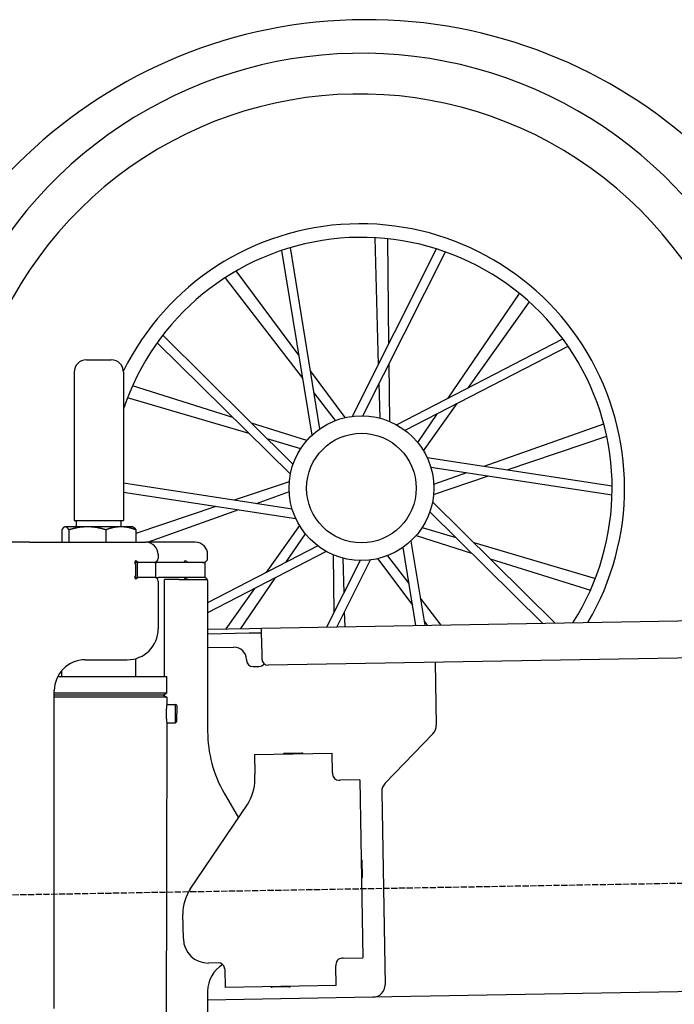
# Model space of a CAD drawing. Extents: x 1073 to 6773, y 6241 to 11416.
# Tile 55 of 60: x 4456 to 4985, y 9729 to 10525. Entities that reach past the tile are written whole.
import ezdxf

# ---------------------------------------------------------------- set-up
doc = ezdxf.new("R2010")
doc.units = 0
doc.linetypes.add('GEN3', pattern=[6.25, 5, -1.25])
doc.layers.get('0').update_dxf_attribs({"linetype": 'CONTINUOUS'})
doc.layers.add('3', color=6, linetype='GEN3')
doc.layers.add('CAR', color=10, linetype='CONTINUOUS')

msp = doc.modelspace()

# ---------------------------------------------------------------- linework, layer by layer
for p, q in [((4509.57, 10249.98), (4529.57, 10249.98)), ((4499.57, 10239.98), (4499.57, 10119.98)), ((4539.57, 10239.98), (4539.57, 10119.98)), ((4499.57, 10119.98), (4539.57, 10119.98)), ((4501.57, 10114.98), (4501.57, 10119.98)), ((4537.57, 10114.98), (4537.57, 10119.98)), ((4489.65, 10112.52), (4489.65, 10102.48)), ((4492.07, 10114.98), (4491.61, 10114.71)), ((4492.52, 10114.98), (4492.07, 10114.98)), ((4510.35, 10114.98), (4492.52, 10114.98)), ((4495.39, 10112.52), (4495.39, 10102.48)), ((4537.39, 10114.98), (4510.35, 10114.98)), ((4525.31, 10112.52), (4525.31, 10102.48)), ((4547.07, 10114.98), (4537.39, 10114.98)), ((4547.07, 10114.98), (4547.53, 10114.71)), ((4549.48, 10112.52), (4549.48, 10102.48)), ((4463.57, 10102.48), (4447.57, 10102.48)), ((4463.57, 10102.48), (4557.57, 10102.48)), ((4597.57, 10102.48), (4557.57, 10102.48)), ((4567.57, 10092.48), (4567.57, 10089.48)), ((4607.57, 10089.48), (4607.57, 10092.48)), ((4550.57, 10085.98), (4548.7, 10085.98)), ((4549.57, 10076.62), (4549.57, 10083.83)), ((4550.57, 10085.98), (4551.57, 10085.98)), ((4550.57, 10085.98), (4550.57, 10073.98)), ((4564.57, 10085.98), (4551.57, 10085.98)), ((4552.21, 10086.48), (4564.57, 10086.48)), ((4564.57, 10085.98), (4565.57, 10085.98)), ((4567.74, 10085.98), (4565.57, 10085.98)), ((4565.57, 10073.98), (4565.57, 10085.98)), ((4603.4, 10085.98), (4567.74, 10085.98)), ((4592.21, 10086.48), (4604.57, 10086.48)), ((4603.4, 10085.98), (4605.57, 10085.98)), ((4605.57, 10073.98), (4605.57, 10085.98)), ((4548.68, 10073.98), (4548.57, 10073.98)), ((4550.57, 10073.98), (4548.68, 10073.98)), ((4551.57, 10073.98), (4550.57, 10073.98)), ((4552.21, 10073.98), (4551.57, 10073.98)), ((4564.57, 10073.98), (4552.21, 10073.98)), ((4565.57, 10073.98), (4564.57, 10073.98)), ((4565.57, 10073.98), (4567.74, 10073.98)), ((4603.4, 10073.98), (4567.74, 10073.98)), ((4572.57, 9993.9), (4572.57, 10072.48)), ((4584.57, 10072.48), (4572.57, 10072.48)), ((4584.57, 10072.48), (4606.57, 10072.48)), ((4605.57, 10073.98), (4603.4, 10073.98)), ((4567.57, 10070.98), (4567.57, 10032.48)), ((4607.57, 10071.48), (4607.57, 9949.54)), ((4651.05, 10033.01), (6015.84, 10056.83)), ((4607.57, 10032.25), (4641.05, 10032.84)), ((4641.05, 10032.84), (4651.05, 10033.01)), ((4651.19, 10025.01), (4651.05, 10033.01)), ((4641.12, 10028.84), (4607.57, 10028.25)), ((4651.12, 10029.01), (4641.12, 10028.84)), ((4651.19, 10025.01), (4651.48, 10008.02)), ((6011.36, 10026.75), (4656.57, 10003.1)), ((4607.57, 10017.25), (4628.81, 10017.62)), ((4549.57, 9993.93), (4549.59, 10008.49)), ((4508.57, 10007.48), (4542.57, 10007.48)), ((4638.99, 10007.8), (4639, 10006.8)), ((4644.09, 10001.89), (4649.09, 10001.97)), ((4791.55, 10005.46), (4792.44, 9954.61)), ((4486.4, 9994.03), (4574.57, 9993.89)), ((4489.57, 9994.03), (4489.57, 9998.74)), ((4574.55, 9980.63), (4574.57, 9993.89)), ((4483.57, 9725.48), (4483.57, 9982.48)), ((4483.57, 9725.48), (4483.57, 9982.48)), ((4483.57, 9980.77), (4574.55, 9980.63)), ((4483.57, 9979.03), (4571.54, 9978.9)), ((4571.54, 9978.9), (4483.57, 9979.03)), ((4574.54, 9977.16), (4483.57, 9977.3)), ((4571.54, 9978.9), (4574.55, 9980.63)), ((4571.54, 9978.9), (4574.54, 9977.16)), ((4572.57, 9978.31), (4572.57, 9979.49)), ((4574.54, 9977.16), (4574.53, 9971.39)), ((4574.53, 9971.39), (4581.53, 9971.38)), ((4581.51, 9956.38), (4581.53, 9971.38)), ((4582.53, 9970.38), (4581.53, 9971.38)), ((4582.53, 9970.38), (4582.51, 9957.38)), ((4574.51, 9956.39), (4571.79, 8191.9)), ((4574.51, 9956.39), (4581.51, 9956.38)), ((4582.51, 9957.38), (4581.51, 9956.38)), ((4789.63, 9947.49), (4751.18, 9907.67)), ((4645.33, 9930.9), (4708.32, 9932)), ((4645.33, 9930.9), (4645.61, 9914.9)), ((4669.82, 9931.82), (4683.81, 9932.07)), ((4708.6, 9916), (4708.32, 9932)), ((4645.68, 9910.66), (4645.61, 9914.9)), ((4708.6, 9916), (4708.62, 9915)), ((4713.7, 9910.09), (4714.7, 9910.1)), ((4730.7, 9910.38), (4714.7, 9910.1)), ((4730.7, 9910.38), (4733.21, 9766.4)), ((4620.96, 9899.54), (4632.43, 9879.69)), ((4748.37, 9900.55), (4751.09, 9744.71)), ((4593.55, 9822.05), (4639.7, 9890.48)), ((4732.33, 9845.4), (4732.58, 9831.4)), ((4587.92, 9781.87), (4587.57, 9801.87)), ((4616.27, 9762.36), (4608.27, 9762.22)), ((4717.22, 9766.13), (4716.22, 9766.11)), ((4717.22, 9766.13), (4733.21, 9766.4)), ((4621.35, 9757.45), (4621.61, 9742.45)), ((4711.3, 9761.02), (4711.32, 9760.02)), ((4711.6, 9744.02), (4711.32, 9760.02)), ((6241.04, 9760.72), (4741.27, 9734.54)), ((4607.57, 9739.48), (4607.57, 8629.11)), ((4711.6, 9744.02), (4621.61, 9742.45)), ((4673.61, 9742.86), (4659.62, 9742.62)), ((4741.27, 9734.54), (4607.57, 9732.21))]:
    msp.add_line(p, q)
for points in [[(4492.52, 10115, 0), (4492.49, 10115, 0), (4492.46, 10115, 0), (4492.43, 10115, 0), (4492.4, 10115, 0), (4492.37, 10115, 0), (4492.35, 10115, 0), (4492.32, 10115, 0), (4492.29, 10115, 0), (4492.26, 10115, 0), (4492.23, 10115, 0), (4492.2, 10114.9, 0), (4492.17, 10114.9, 0), (4492.14, 10114.9, 0), (4492.11, 10114.9, 0), (4492.08, 10114.9, 0), (4492.06, 10114.9, 0), (4492.03, 10114.9, 0), (4492, 10114.9, 0), (4491.97, 10114.9, 0), (4491.94, 10114.9, 0), (4491.91, 10114.9, 0), (4491.88, 10114.8, 0), (4491.85, 10114.8, 0), (4491.82, 10114.8, 0), (4491.8, 10114.8, 0), (4491.77, 10114.8, 0), (4491.74, 10114.8, 0), (4491.71, 10114.8, 0), (4491.68, 10114.8, 0), (4491.65, 10114.7, 0), (4491.62, 10114.7, 0), (4491.59, 10114.7, 0), (4491.56, 10114.7, 0), (4491.53, 10114.7, 0), (4491.5, 10114.7, 0), (4491.48, 10114.6, 0), (4491.45, 10114.6, 0), (4491.42, 10114.6, 0), (4491.39, 10114.6, 0), (4491.36, 10114.6, 0), (4491.33, 10114.5, 0), (4491.3, 10114.5, 0), (4491.27, 10114.5, 0), (4491.24, 10114.5, 0), (4491.21, 10114.4, 0), (4491.18, 10114.4, 0), (4491.15, 10114.4, 0), (4491.12, 10114.4, 0), (4491.09, 10114.3, 0), (4491.06, 10114.3, 0), (4491.03, 10114.3, 0), (4491, 10114.3, 0), (4490.97, 10114.2, 0), (4490.94, 10114.2, 0), (4490.91, 10114.2, 0), (4490.88, 10114.1, 0), (4490.85, 10114.1, 0), (4490.82, 10114.1, 0), (4490.79, 10114, 0), (4490.76, 10114, 0), (4490.73, 10114, 0), (4490.7, 10114, 0), (4490.67, 10113.9, 0), (4490.64, 10113.9, 0), (4490.61, 10113.8, 0), (4490.58, 10113.8, 0), (4490.55, 10113.8, 0), (4490.52, 10113.7, 0), (4490.49, 10113.7, 0), (4490.46, 10113.7, 0), (4490.42, 10113.6, 0), (4490.39, 10113.6, 0), (4490.36, 10113.5, 0), (4490.33, 10113.5, 0), (4490.3, 10113.5, 0), (4490.27, 10113.4, 0), (4490.24, 10113.4, 0), (4490.2, 10113.3, 0), (4490.17, 10113.3, 0), (4490.14, 10113.3, 0), (4490.11, 10113.2, 0), (4490.08, 10113.2, 0), (4490.04, 10113.1, 0), (4490.01, 10113.1, 0), (4489.98, 10113, 0), (4489.95, 10113, 0), (4489.91, 10112.9, 0), (4489.88, 10112.9, 0), (4489.85, 10112.8, 0), (4489.82, 10112.8, 0), (4489.78, 10112.7, 0), (4489.75, 10112.7, 0), (4489.72, 10112.6, 0), (4489.68, 10112.6, 0), (4489.65, 10112.5, 0)], [(4495.39, 10112.5, 0), (4495.36, 10112.6, 0), (4495.32, 10112.6, 0), (4495.29, 10112.7, 0), (4495.26, 10112.7, 0), (4495.22, 10112.8, 0), (4495.19, 10112.8, 0), (4495.16, 10112.9, 0), (4495.12, 10112.9, 0), (4495.09, 10113, 0), (4495.06, 10113, 0), (4495.03, 10113.1, 0), (4494.99, 10113.1, 0), (4494.96, 10113.2, 0), (4494.93, 10113.2, 0), (4494.9, 10113.3, 0), (4494.87, 10113.3, 0), (4494.83, 10113.3, 0), (4494.8, 10113.4, 0), (4494.77, 10113.4, 0), (4494.74, 10113.5, 0), (4494.71, 10113.5, 0), (4494.68, 10113.5, 0), (4494.65, 10113.6, 0), (4494.61, 10113.6, 0), (4494.58, 10113.7, 0), (4494.55, 10113.7, 0), (4494.52, 10113.7, 0), (4494.49, 10113.8, 0), (4494.46, 10113.8, 0), (4494.43, 10113.8, 0), (4494.4, 10113.9, 0), (4494.37, 10113.9, 0), (4494.34, 10114, 0), (4494.31, 10114, 0), (4494.28, 10114, 0), (4494.25, 10114, 0), (4494.22, 10114.1, 0), (4494.19, 10114.1, 0), (4494.16, 10114.1, 0), (4494.13, 10114.2, 0), (4494.1, 10114.2, 0), (4494.07, 10114.2, 0), (4494.04, 10114.3, 0), (4494.01, 10114.3, 0), (4493.98, 10114.3, 0), (4493.95, 10114.3, 0), (4493.92, 10114.4, 0), (4493.89, 10114.4, 0), (4493.86, 10114.4, 0), (4493.83, 10114.4, 0), (4493.8, 10114.5, 0), (4493.77, 10114.5, 0), (4493.74, 10114.5, 0), (4493.71, 10114.5, 0), (4493.68, 10114.6, 0), (4493.65, 10114.6, 0), (4493.62, 10114.6, 0), (4493.59, 10114.6, 0), (4493.56, 10114.6, 0), (4493.53, 10114.7, 0), (4493.51, 10114.7, 0), (4493.48, 10114.7, 0), (4493.45, 10114.7, 0), (4493.42, 10114.7, 0), (4493.39, 10114.7, 0), (4493.36, 10114.8, 0), (4493.33, 10114.8, 0), (4493.3, 10114.8, 0), (4493.27, 10114.8, 0), (4493.24, 10114.8, 0), (4493.21, 10114.8, 0), (4493.19, 10114.8, 0), (4493.16, 10114.8, 0), (4493.13, 10114.9, 0), (4493.1, 10114.9, 0), (4493.07, 10114.9, 0), (4493.04, 10114.9, 0), (4493.01, 10114.9, 0), (4492.98, 10114.9, 0), (4492.95, 10114.9, 0), (4492.93, 10114.9, 0), (4492.9, 10114.9, 0), (4492.87, 10114.9, 0), (4492.84, 10114.9, 0), (4492.81, 10115, 0), (4492.78, 10115, 0), (4492.75, 10115, 0), (4492.72, 10115, 0), (4492.69, 10115, 0), (4492.66, 10115, 0), (4492.64, 10115, 0), (4492.61, 10115, 0), (4492.58, 10115, 0), (4492.55, 10115, 0), (4492.52, 10115, 0)], [(4510.35, 10115, 0), (4510.2, 10115, 0), (4510.04, 10115, 0), (4509.89, 10115, 0), (4509.74, 10115, 0), (4509.59, 10115, 0), (4509.44, 10115, 0), (4509.29, 10115, 0), (4509.14, 10115, 0), (4508.99, 10115, 0), (4508.84, 10115, 0), (4508.68, 10114.9, 0), (4508.53, 10114.9, 0), (4508.38, 10114.9, 0), (4508.23, 10114.9, 0), (4508.08, 10114.9, 0), (4507.93, 10114.9, 0), (4507.78, 10114.9, 0), (4507.63, 10114.9, 0), (4507.48, 10114.9, 0), (4507.33, 10114.9, 0), (4507.18, 10114.9, 0), (4507.03, 10114.8, 0), (4506.87, 10114.8, 0), (4506.72, 10114.8, 0), (4506.57, 10114.8, 0), (4506.42, 10114.8, 0), (4506.27, 10114.8, 0), (4506.12, 10114.8, 0), (4505.97, 10114.8, 0), (4505.82, 10114.7, 0), (4505.66, 10114.7, 0), (4505.51, 10114.7, 0), (4505.36, 10114.7, 0), (4505.21, 10114.7, 0), (4505.06, 10114.7, 0), (4504.91, 10114.6, 0), (4504.75, 10114.6, 0), (4504.6, 10114.6, 0), (4504.45, 10114.6, 0), (4504.29, 10114.6, 0), (4504.14, 10114.5, 0), (4503.99, 10114.5, 0), (4503.84, 10114.5, 0), (4503.68, 10114.5, 0), (4503.53, 10114.4, 0), (4503.37, 10114.4, 0), (4503.22, 10114.4, 0), (4503.06, 10114.4, 0), (4502.91, 10114.3, 0), (4502.75, 10114.3, 0), (4502.6, 10114.3, 0), (4502.44, 10114.3, 0), (4502.29, 10114.2, 0), (4502.13, 10114.2, 0), (4501.98, 10114.2, 0), (4501.82, 10114.1, 0), (4501.66, 10114.1, 0), (4501.5, 10114.1, 0), (4501.35, 10114, 0), (4501.19, 10114, 0), (4501.03, 10114, 0), (4500.87, 10114, 0), (4500.71, 10113.9, 0), (4500.55, 10113.9, 0), (4500.39, 10113.8, 0), (4500.23, 10113.8, 0), (4500.07, 10113.8, 0), (4499.91, 10113.7, 0), (4499.75, 10113.7, 0), (4499.59, 10113.7, 0), (4499.43, 10113.6, 0), (4499.27, 10113.6, 0), (4499.1, 10113.5, 0), (4498.94, 10113.5, 0), (4498.78, 10113.5, 0), (4498.61, 10113.4, 0), (4498.45, 10113.4, 0), (4498.28, 10113.3, 0), (4498.12, 10113.3, 0), (4497.95, 10113.3, 0), (4497.78, 10113.2, 0), (4497.62, 10113.2, 0), (4497.45, 10113.1, 0), (4497.28, 10113.1, 0), (4497.11, 10113, 0), (4496.94, 10113, 0), (4496.77, 10112.9, 0), (4496.6, 10112.9, 0), (4496.43, 10112.8, 0), (4496.26, 10112.8, 0), (4496.08, 10112.7, 0), (4495.91, 10112.7, 0), (4495.74, 10112.6, 0), (4495.56, 10112.6, 0), (4495.39, 10112.5, 0)], [(4525.31, 10112.5, 0), (4525.13, 10112.6, 0), (4524.96, 10112.6, 0), (4524.78, 10112.7, 0), (4524.61, 10112.7, 0), (4524.44, 10112.8, 0), (4524.27, 10112.8, 0), (4524.1, 10112.9, 0), (4523.92, 10112.9, 0), (4523.75, 10113, 0), (4523.59, 10113, 0), (4523.42, 10113.1, 0), (4523.25, 10113.1, 0), (4523.08, 10113.2, 0), (4522.91, 10113.2, 0), (4522.75, 10113.3, 0), (4522.58, 10113.3, 0), (4522.41, 10113.3, 0), (4522.25, 10113.4, 0), (4522.08, 10113.4, 0), (4521.92, 10113.5, 0), (4521.76, 10113.5, 0), (4521.59, 10113.5, 0), (4521.43, 10113.6, 0), (4521.27, 10113.6, 0), (4521.11, 10113.7, 0), (4520.94, 10113.7, 0), (4520.78, 10113.7, 0), (4520.62, 10113.8, 0), (4520.46, 10113.8, 0), (4520.3, 10113.8, 0), (4520.14, 10113.9, 0), (4519.98, 10113.9, 0), (4519.82, 10114, 0), (4519.66, 10114, 0), (4519.51, 10114, 0), (4519.35, 10114, 0), (4519.19, 10114.1, 0), (4519.03, 10114.1, 0), (4518.88, 10114.1, 0), (4518.72, 10114.2, 0), (4518.56, 10114.2, 0), (4518.41, 10114.2, 0), (4518.25, 10114.3, 0), (4518.1, 10114.3, 0), (4517.94, 10114.3, 0), (4517.79, 10114.3, 0), (4517.63, 10114.4, 0), (4517.48, 10114.4, 0), (4517.32, 10114.4, 0), (4517.17, 10114.4, 0), (4517.01, 10114.5, 0), (4516.86, 10114.5, 0), (4516.71, 10114.5, 0), (4516.55, 10114.5, 0), (4516.4, 10114.6, 0), (4516.25, 10114.6, 0), (4516.1, 10114.6, 0), (4515.94, 10114.6, 0), (4515.79, 10114.6, 0), (4515.64, 10114.7, 0), (4515.49, 10114.7, 0), (4515.33, 10114.7, 0), (4515.18, 10114.7, 0), (4515.03, 10114.7, 0), (4514.88, 10114.7, 0), (4514.73, 10114.8, 0), (4514.58, 10114.8, 0), (4514.42, 10114.8, 0), (4514.27, 10114.8, 0), (4514.12, 10114.8, 0), (4513.97, 10114.8, 0), (4513.82, 10114.8, 0), (4513.67, 10114.8, 0), (4513.52, 10114.9, 0), (4513.37, 10114.9, 0), (4513.22, 10114.9, 0), (4513.07, 10114.9, 0), (4512.92, 10114.9, 0), (4512.76, 10114.9, 0), (4512.61, 10114.9, 0), (4512.46, 10114.9, 0), (4512.31, 10114.9, 0), (4512.16, 10114.9, 0), (4512.01, 10114.9, 0), (4511.86, 10115, 0), (4511.71, 10115, 0), (4511.56, 10115, 0), (4511.41, 10115, 0), (4511.26, 10115, 0), (4511.1, 10115, 0), (4510.95, 10115, 0), (4510.8, 10115, 0), (4510.65, 10115, 0), (4510.5, 10115, 0), (4510.35, 10115, 0)], [(4537.39, 10115, 0), (4537.27, 10115, 0), (4537.15, 10115, 0), (4537.03, 10115, 0), (4536.91, 10115, 0), (4536.78, 10115, 0), (4536.66, 10115, 0), (4536.54, 10115, 0), (4536.42, 10115, 0), (4536.29, 10115, 0), (4536.17, 10115, 0), (4536.05, 10114.9, 0), (4535.93, 10114.9, 0), (4535.81, 10114.9, 0), (4535.69, 10114.9, 0), (4535.56, 10114.9, 0), (4535.44, 10114.9, 0), (4535.32, 10114.9, 0), (4535.2, 10114.9, 0), (4535.08, 10114.9, 0), (4534.95, 10114.9, 0), (4534.83, 10114.9, 0), (4534.71, 10114.8, 0), (4534.59, 10114.8, 0), (4534.47, 10114.8, 0), (4534.34, 10114.8, 0), (4534.22, 10114.8, 0), (4534.1, 10114.8, 0), (4533.98, 10114.8, 0), (4533.86, 10114.8, 0), (4533.73, 10114.7, 0), (4533.61, 10114.7, 0), (4533.49, 10114.7, 0), (4533.37, 10114.7, 0), (4533.24, 10114.7, 0), (4533.12, 10114.7, 0), (4533, 10114.6, 0), (4532.87, 10114.6, 0), (4532.75, 10114.6, 0), (4532.63, 10114.6, 0), (4532.5, 10114.6, 0), (4532.38, 10114.5, 0), (4532.26, 10114.5, 0), (4532.13, 10114.5, 0), (4532.01, 10114.5, 0), (4531.88, 10114.4, 0), (4531.76, 10114.4, 0), (4531.63, 10114.4, 0), (4531.51, 10114.4, 0), (4531.38, 10114.3, 0), (4531.26, 10114.3, 0), (4531.13, 10114.3, 0), (4531.01, 10114.3, 0), (4530.88, 10114.2, 0), (4530.76, 10114.2, 0), (4530.63, 10114.2, 0), (4530.5, 10114.1, 0), (4530.38, 10114.1, 0), (4530.25, 10114.1, 0), (4530.12, 10114, 0), (4529.99, 10114, 0), (4529.87, 10114, 0), (4529.74, 10114, 0), (4529.61, 10113.9, 0), (4529.48, 10113.9, 0), (4529.35, 10113.8, 0), (4529.22, 10113.8, 0), (4529.09, 10113.8, 0), (4528.96, 10113.7, 0), (4528.83, 10113.7, 0), (4528.7, 10113.7, 0), (4528.57, 10113.6, 0), (4528.44, 10113.6, 0), (4528.31, 10113.5, 0), (4528.18, 10113.5, 0), (4528.04, 10113.5, 0), (4527.91, 10113.4, 0), (4527.78, 10113.4, 0), (4527.64, 10113.3, 0), (4527.51, 10113.3, 0), (4527.37, 10113.3, 0), (4527.24, 10113.2, 0), (4527.1, 10113.2, 0), (4526.97, 10113.1, 0), (4526.83, 10113.1, 0), (4526.7, 10113, 0), (4526.56, 10113, 0), (4526.42, 10112.9, 0), (4526.28, 10112.9, 0), (4526.15, 10112.8, 0), (4526.01, 10112.8, 0), (4525.87, 10112.7, 0), (4525.73, 10112.7, 0), (4525.59, 10112.6, 0), (4525.45, 10112.6, 0), (4525.31, 10112.5, 0)], [(4549.48, 10112.5, 0), (4549.34, 10112.6, 0), (4549.2, 10112.6, 0), (4549.06, 10112.7, 0), (4548.92, 10112.7, 0), (4548.78, 10112.8, 0), (4548.64, 10112.8, 0), (4548.5, 10112.9, 0), (4548.37, 10112.9, 0), (4548.23, 10113, 0), (4548.09, 10113, 0), (4547.96, 10113.1, 0), (4547.82, 10113.1, 0), (4547.68, 10113.2, 0), (4547.55, 10113.2, 0), (4547.41, 10113.3, 0), (4547.28, 10113.3, 0), (4547.15, 10113.3, 0), (4547.01, 10113.4, 0), (4546.88, 10113.4, 0), (4546.75, 10113.5, 0), (4546.61, 10113.5, 0), (4546.48, 10113.5, 0), (4546.35, 10113.6, 0), (4546.22, 10113.6, 0), (4546.09, 10113.7, 0), (4545.96, 10113.7, 0), (4545.83, 10113.7, 0), (4545.7, 10113.8, 0), (4545.57, 10113.8, 0), (4545.44, 10113.8, 0), (4545.31, 10113.9, 0), (4545.18, 10113.9, 0), (4545.05, 10114, 0), (4544.92, 10114, 0), (4544.8, 10114, 0), (4544.67, 10114, 0), (4544.54, 10114.1, 0), (4544.41, 10114.1, 0), (4544.29, 10114.1, 0), (4544.16, 10114.2, 0), (4544.03, 10114.2, 0), (4543.91, 10114.2, 0), (4543.78, 10114.3, 0), (4543.66, 10114.3, 0), (4543.53, 10114.3, 0), (4543.41, 10114.3, 0), (4543.28, 10114.4, 0), (4543.16, 10114.4, 0), (4543.03, 10114.4, 0), (4542.91, 10114.4, 0), (4542.78, 10114.5, 0), (4542.66, 10114.5, 0), (4542.53, 10114.5, 0), (4542.41, 10114.5, 0), (4542.29, 10114.6, 0), (4542.16, 10114.6, 0), (4542.04, 10114.6, 0), (4541.92, 10114.6, 0), (4541.79, 10114.6, 0), (4541.67, 10114.7, 0), (4541.55, 10114.7, 0), (4541.42, 10114.7, 0), (4541.3, 10114.7, 0), (4541.18, 10114.7, 0), (4541.06, 10114.7, 0), (4540.93, 10114.8, 0), (4540.81, 10114.8, 0), (4540.69, 10114.8, 0), (4540.57, 10114.8, 0), (4540.45, 10114.8, 0), (4540.32, 10114.8, 0), (4540.2, 10114.8, 0), (4540.08, 10114.8, 0), (4539.96, 10114.9, 0), (4539.84, 10114.9, 0), (4539.71, 10114.9, 0), (4539.59, 10114.9, 0), (4539.47, 10114.9, 0), (4539.35, 10114.9, 0), (4539.23, 10114.9, 0), (4539.1, 10114.9, 0), (4538.98, 10114.9, 0), (4538.86, 10114.9, 0), (4538.74, 10114.9, 0), (4538.62, 10115, 0), (4538.49, 10115, 0), (4538.37, 10115, 0), (4538.25, 10115, 0), (4538.13, 10115, 0), (4538.01, 10115, 0), (4537.88, 10115, 0), (4537.76, 10115, 0), (4537.64, 10115, 0), (4537.52, 10115, 0), (4537.39, 10115, 0)], [(4547.53, 10114.7, 0), (4547.55, 10114.7, 0), (4547.57, 10114.7, 0), (4547.59, 10114.7, 0), (4547.61, 10114.7, 0), (4547.62, 10114.7, 0), (4547.64, 10114.6, 0), (4547.66, 10114.6, 0), (4547.68, 10114.6, 0), (4547.7, 10114.6, 0), (4547.72, 10114.6, 0), (4547.74, 10114.6, 0), (4547.76, 10114.6, 0), (4547.78, 10114.5, 0), (4547.8, 10114.5, 0), (4547.82, 10114.5, 0), (4547.84, 10114.5, 0), (4547.86, 10114.5, 0), (4547.88, 10114.5, 0), (4547.9, 10114.5, 0), (4547.92, 10114.4, 0), (4547.94, 10114.4, 0), (4547.96, 10114.4, 0), (4547.98, 10114.4, 0), (4548, 10114.4, 0), (4548.02, 10114.4, 0), (4548.04, 10114.3, 0), (4548.06, 10114.3, 0), (4548.08, 10114.3, 0), (4548.1, 10114.3, 0), (4548.12, 10114.3, 0), (4548.14, 10114.3, 0), (4548.16, 10114.2, 0), (4548.18, 10114.2, 0), (4548.2, 10114.2, 0), (4548.22, 10114.2, 0), (4548.24, 10114.2, 0), (4548.26, 10114.1, 0), (4548.28, 10114.1, 0), (4548.3, 10114.1, 0), (4548.32, 10114.1, 0), (4548.34, 10114.1, 0), (4548.36, 10114, 0), (4548.38, 10114, 0), (4548.4, 10114, 0), (4548.42, 10114, 0), (4548.44, 10113.9, 0), (4548.46, 10113.9, 0), (4548.48, 10113.9, 0), (4548.5, 10113.9, 0), (4548.52, 10113.9, 0), (4548.54, 10113.8, 0), (4548.56, 10113.8, 0), (4548.58, 10113.8, 0), (4548.6, 10113.8, 0), (4548.62, 10113.7, 0), (4548.64, 10113.7, 0), (4548.67, 10113.7, 0), (4548.69, 10113.7, 0), (4548.71, 10113.6, 0), (4548.73, 10113.6, 0), (4548.75, 10113.6, 0), (4548.77, 10113.6, 0), (4548.79, 10113.5, 0), (4548.81, 10113.5, 0), (4548.83, 10113.5, 0), (4548.85, 10113.4, 0), (4548.87, 10113.4, 0), (4548.9, 10113.4, 0), (4548.92, 10113.4, 0), (4548.94, 10113.3, 0), (4548.96, 10113.3, 0), (4548.98, 10113.3, 0), (4549, 10113.2, 0), (4549.02, 10113.2, 0), (4549.04, 10113.2, 0), (4549.07, 10113.2, 0), (4549.09, 10113.1, 0), (4549.11, 10113.1, 0), (4549.13, 10113.1, 0), (4549.15, 10113, 0), (4549.17, 10113, 0), (4549.2, 10113, 0), (4549.22, 10112.9, 0), (4549.24, 10112.9, 0), (4549.26, 10112.9, 0), (4549.28, 10112.8, 0), (4549.31, 10112.8, 0), (4549.33, 10112.8, 0), (4549.35, 10112.7, 0), (4549.37, 10112.7, 0), (4549.39, 10112.7, 0), (4549.42, 10112.6, 0), (4549.44, 10112.6, 0), (4549.46, 10112.6, 0), (4549.48, 10112.5, 0)], [(4574.53, 9971.39, 0), (4574.53, 9971.39, 0), (4574.53, 9971.39, 0), (4574.53, 9971.39, 0), (4574.53, 9971.39, 0), (4574.53, 9971.39, 0), (4574.53, 9971.39, 0), (4574.53, 9971.39, 0), (4574.53, 9971.39, 0), (4574.53, 9971.39, 0), (4574.53, 9971.39, 0), (4574.53, 9971.38, 0), (4574.53, 9971.38, 0), (4574.53, 9971.38, 0), (4574.53, 9971.38, 0), (4574.53, 9971.37, 0), (4574.53, 9971.37, 0), (4574.53, 9971.37, 0), (4574.53, 9971.37, 0), (4574.53, 9971.36, 0), (4574.53, 9971.36, 0), (4574.53, 9971.35, 0), (4574.53, 9971.35, 0), (4574.53, 9971.35, 0), (4574.52, 9971.34, 0), (4574.52, 9971.34, 0), (4574.52, 9971.33, 0), (4574.52, 9971.33, 0), (4574.52, 9971.32, 0), (4574.52, 9971.32, 0), (4574.52, 9971.31, 0), (4574.52, 9971.31, 0), (4574.52, 9971.3, 0), (4574.52, 9971.3, 0), (4574.52, 9971.29, 0), (4574.52, 9971.28, 0), (4574.52, 9971.28, 0), (4574.51, 9971.27, 0), (4574.51, 9971.27, 0), (4574.51, 9971.26, 0), (4574.51, 9971.25, 0), (4574.51, 9971.24, 0), (4574.51, 9971.24, 0), (4574.51, 9971.23, 0), (4574.51, 9971.22, 0), (4574.51, 9971.21, 0), (4574.51, 9971.2, 0), (4574.5, 9971.2, 0), (4574.5, 9971.19, 0), (4574.5, 9971.18, 0), (4574.5, 9971.17, 0), (4574.5, 9971.16, 0), (4574.5, 9971.15, 0), (4574.5, 9971.14, 0), (4574.5, 9971.13, 0), (4574.5, 9971.12, 0), (4574.49, 9971.11, 0), (4574.49, 9971.1, 0), (4574.49, 9971.09, 0), (4574.49, 9971.08, 0), (4574.49, 9971.07, 0), (4574.49, 9971.06, 0), (4574.49, 9971.05, 0), (4574.48, 9971.04, 0), (4574.48, 9971.03, 0), (4574.48, 9971.02, 0), (4574.48, 9971, 0), (4574.48, 9970.99, 0), (4574.48, 9970.98, 0), (4574.47, 9970.97, 0), (4574.47, 9970.95, 0), (4574.47, 9970.94, 0), (4574.47, 9970.93, 0), (4574.47, 9970.92, 0), (4574.47, 9970.9, 0), (4574.46, 9970.89, 0), (4574.46, 9970.88, 0), (4574.46, 9970.86, 0), (4574.46, 9970.85, 0), (4574.46, 9970.83, 0), (4574.46, 9970.82, 0), (4574.45, 9970.8, 0), (4574.45, 9970.79, 0), (4574.45, 9970.78, 0), (4574.45, 9970.76, 0), (4574.45, 9970.74, 0), (4574.44, 9970.73, 0), (4574.44, 9970.71, 0), (4574.44, 9970.7, 0), (4574.44, 9970.68, 0), (4574.44, 9970.67, 0), (4574.43, 9970.65, 0), (4574.43, 9970.63, 0), (4574.43, 9970.62, 0), (4574.43, 9970.6, 0), (4574.43, 9970.58, 0), (4574.42, 9970.57, 0), (4574.42, 9970.55, 0), (4574.42, 9970.53, 0), (4574.42, 9970.51, 0), (4574.42, 9970.5, 0), (4574.41, 9970.48, 0), (4574.41, 9970.46, 0), (4574.41, 9970.44, 0), (4574.41, 9970.42, 0), (4574.4, 9970.4, 0), (4574.4, 9970.39, 0), (4574.4, 9970.37, 0), (4574.4, 9970.35, 0), (4574.4, 9970.33, 0), (4574.39, 9970.31, 0), (4574.39, 9970.29, 0), (4574.39, 9970.27, 0), (4574.39, 9970.25, 0), (4574.38, 9970.23, 0), (4574.38, 9970.21, 0), (4574.38, 9970.19, 0), (4574.38, 9970.17, 0), (4574.37, 9970.15, 0), (4574.37, 9970.13, 0), (4574.37, 9970.11, 0), (4574.37, 9970.09, 0), (4574.36, 9970.07, 0), (4574.36, 9970.05, 0), (4574.36, 9970.02, 0), (4574.36, 9970, 0), (4574.35, 9969.98, 0), (4574.35, 9969.96, 0), (4574.35, 9969.94, 0), (4574.35, 9969.92, 0), (4574.35, 9969.89, 0), (4574.34, 9969.87, 0), (4574.34, 9969.85, 0), (4574.34, 9969.83, 0), (4574.34, 9969.81, 0), (4574.33, 9969.78, 0), (4574.33, 9969.76, 0), (4574.33, 9969.74, 0), (4574.33, 9969.71, 0), (4574.32, 9969.69, 0), (4574.32, 9969.67, 0), (4574.32, 9969.65, 0), (4574.32, 9969.62, 0), (4574.31, 9969.6, 0), (4574.31, 9969.57, 0), (4574.31, 9969.55, 0), (4574.31, 9969.53, 0), (4574.3, 9969.5, 0), (4574.3, 9969.48, 0), (4574.3, 9969.46, 0), (4574.3, 9969.43, 0), (4574.29, 9969.41, 0), (4574.29, 9969.38, 0), (4574.29, 9969.36, 0), (4574.29, 9969.33, 0), (4574.28, 9969.31, 0), (4574.28, 9969.29, 0), (4574.28, 9969.26, 0), (4574.28, 9969.24, 0), (4574.27, 9969.21, 0), (4574.27, 9969.19, 0), (4574.27, 9969.16, 0), (4574.27, 9969.13, 0), (4574.26, 9969.11, 0), (4574.26, 9969.08, 0), (4574.26, 9969.06, 0), (4574.26, 9969.03, 0), (4574.25, 9969.01, 0), (4574.25, 9968.98, 0), (4574.25, 9968.95, 0), (4574.25, 9968.93, 0), (4574.24, 9968.9, 0), (4574.24, 9968.87, 0), (4574.24, 9968.85, 0), (4574.24, 9968.82, 0), (4574.23, 9968.79, 0), (4574.23, 9968.76, 0), (4574.23, 9968.74, 0), (4574.23, 9968.71, 0), (4574.22, 9968.68, 0), (4574.22, 9968.65, 0), (4574.22, 9968.62, 0), (4574.22, 9968.59, 0), (4574.21, 9968.57, 0), (4574.21, 9968.54, 0), (4574.21, 9968.51, 0), (4574.21, 9968.48, 0), (4574.2, 9968.45, 0), (4574.2, 9968.42, 0), (4574.2, 9968.39, 0), (4574.2, 9968.36, 0), (4574.19, 9968.33, 0), (4574.19, 9968.3, 0), (4574.19, 9968.27, 0), (4574.19, 9968.24, 0), (4574.18, 9968.21, 0), (4574.18, 9968.18, 0), (4574.18, 9968.15, 0), (4574.18, 9968.12, 0), (4574.17, 9968.09, 0), (4574.17, 9968.06, 0), (4574.17, 9968.03, 0), (4574.17, 9968, 0), (4574.16, 9967.97, 0), (4574.16, 9967.94, 0), (4574.16, 9967.9, 0), (4574.16, 9967.87, 0), (4574.16, 9967.84, 0), (4574.15, 9967.81, 0), (4574.15, 9967.78, 0), (4574.15, 9967.75, 0), (4574.15, 9967.71, 0), (4574.14, 9967.68, 0), (4574.14, 9967.65, 0), (4574.14, 9967.62, 0), (4574.14, 9967.58, 0), (4574.13, 9967.55, 0), (4574.13, 9967.52, 0), (4574.13, 9967.49, 0), (4574.13, 9967.45, 0), (4574.13, 9967.42, 0), (4574.12, 9967.39, 0), (4574.12, 9967.35, 0), (4574.12, 9967.32, 0), (4574.12, 9967.29, 0), (4574.12, 9967.25, 0), (4574.11, 9967.22, 0), (4574.11, 9967.19, 0), (4574.11, 9967.15, 0), (4574.11, 9967.12, 0), (4574.1, 9967.08, 0), (4574.1, 9967.05, 0), (4574.1, 9967.02, 0), (4574.1, 9966.98, 0), (4574.1, 9966.95, 0), (4574.09, 9966.91, 0), (4574.09, 9966.88, 0), (4574.09, 9966.84, 0), (4574.09, 9966.81, 0), (4574.09, 9966.78, 0), (4574.09, 9966.74, 0), (4574.08, 9966.71, 0), (4574.08, 9966.67, 0), (4574.08, 9966.64, 0), (4574.08, 9966.6, 0), (4574.08, 9966.57, 0), (4574.07, 9966.53, 0), (4574.07, 9966.5, 0), (4574.07, 9966.46, 0), (4574.07, 9966.42, 0), (4574.07, 9966.39, 0), (4574.07, 9966.35, 0), (4574.06, 9966.32, 0), (4574.06, 9966.28, 0), (4574.06, 9966.25, 0), (4574.06, 9966.21, 0), (4574.06, 9966.18, 0), (4574.06, 9966.14, 0), (4574.05, 9966.1, 0), (4574.05, 9966.07, 0), (4574.05, 9966.03, 0), (4574.05, 9966, 0), (4574.05, 9965.96, 0), (4574.05, 9965.92, 0), (4574.05, 9965.89, 0), (4574.05, 9965.85, 0), (4574.04, 9965.82, 0), (4574.04, 9965.78, 0), (4574.04, 9965.74, 0), (4574.04, 9965.71, 0), (4574.04, 9965.67, 0), (4574.04, 9965.63, 0), (4574.04, 9965.6, 0), (4574.04, 9965.56, 0), (4574.03, 9965.52, 0), (4574.03, 9965.49, 0), (4574.03, 9965.45, 0), (4574.03, 9965.42, 0), (4574.03, 9965.38, 0), (4574.03, 9965.34, 0), (4574.03, 9965.31, 0), (4574.03, 9965.27, 0), (4574.03, 9965.23, 0), (4574.02, 9965.2, 0), (4574.02, 9965.16, 0), (4574.02, 9965.12, 0), (4574.02, 9965.09, 0), (4574.02, 9965.05, 0), (4574.02, 9965.01, 0), (4574.02, 9964.98, 0), (4574.02, 9964.94, 0), (4574.02, 9964.91, 0), (4574.02, 9964.87, 0), (4574.02, 9964.83, 0), (4574.02, 9964.8, 0), (4574.02, 9964.76, 0), (4574.01, 9964.72, 0), (4574.01, 9964.69, 0), (4574.01, 9964.65, 0), (4574.01, 9964.61, 0), (4574.01, 9964.58, 0), (4574.01, 9964.54, 0), (4574.01, 9964.51, 0), (4574.01, 9964.47, 0), (4574.01, 9964.43, 0), (4574.01, 9964.4, 0), (4574.01, 9964.36, 0), (4574.01, 9964.32, 0), (4574.01, 9964.29, 0), (4574.01, 9964.25, 0), (4574.01, 9964.22, 0), (4574.01, 9964.18, 0), (4574.01, 9964.14, 0), (4574.01, 9964.11, 0), (4574.01, 9964.07, 0), (4574.01, 9964.04, 0), (4574.01, 9964, 0), (4574.01, 9963.97, 0), (4574.01, 9963.93, 0), (4574.01, 9963.9, 0)], [(4574.01, 9963.9, 0), (4574.01, 9963.86, 0), (4574.01, 9963.82, 0), (4574.01, 9963.79, 0), (4574.01, 9963.75, 0), (4574.01, 9963.72, 0), (4574.01, 9963.68, 0), (4574.01, 9963.65, 0), (4574.01, 9963.61, 0), (4574.01, 9963.57, 0), (4574.01, 9963.54, 0), (4574.01, 9963.5, 0), (4574.01, 9963.47, 0), (4574.01, 9963.43, 0), (4574.01, 9963.39, 0), (4574.01, 9963.36, 0), (4574.01, 9963.32, 0), (4574.01, 9963.28, 0), (4574.01, 9963.25, 0), (4574.01, 9963.21, 0), (4574.01, 9963.18, 0), (4574.01, 9963.14, 0), (4574.01, 9963.1, 0), (4574.01, 9963.07, 0), (4574.01, 9963.03, 0), (4574.01, 9962.99, 0), (4574.01, 9962.96, 0), (4574.01, 9962.92, 0), (4574.01, 9962.89, 0), (4574.02, 9962.85, 0), (4574.02, 9962.81, 0), (4574.02, 9962.78, 0), (4574.02, 9962.74, 0), (4574.02, 9962.7, 0), (4574.02, 9962.67, 0), (4574.02, 9962.63, 0), (4574.02, 9962.59, 0), (4574.02, 9962.56, 0), (4574.02, 9962.52, 0), (4574.02, 9962.48, 0), (4574.02, 9962.45, 0), (4574.02, 9962.41, 0), (4574.03, 9962.37, 0), (4574.03, 9962.34, 0), (4574.03, 9962.3, 0), (4574.03, 9962.27, 0), (4574.03, 9962.23, 0), (4574.03, 9962.19, 0), (4574.03, 9962.16, 0), (4574.03, 9962.12, 0), (4574.03, 9962.08, 0), (4574.04, 9962.05, 0), (4574.04, 9962.01, 0), (4574.04, 9961.97, 0), (4574.04, 9961.94, 0), (4574.04, 9961.9, 0), (4574.04, 9961.87, 0), (4574.04, 9961.83, 0), (4574.04, 9961.79, 0), (4574.05, 9961.76, 0), (4574.05, 9961.72, 0), (4574.05, 9961.69, 0), (4574.05, 9961.65, 0), (4574.05, 9961.61, 0), (4574.05, 9961.58, 0), (4574.05, 9961.54, 0), (4574.06, 9961.51, 0), (4574.06, 9961.47, 0), (4574.06, 9961.44, 0), (4574.06, 9961.4, 0), (4574.06, 9961.37, 0), (4574.06, 9961.33, 0), (4574.06, 9961.29, 0), (4574.07, 9961.26, 0), (4574.07, 9961.22, 0), (4574.07, 9961.19, 0), (4574.07, 9961.15, 0), (4574.07, 9961.12, 0), (4574.07, 9961.08, 0), (4574.08, 9961.05, 0), (4574.08, 9961.01, 0), (4574.08, 9960.98, 0), (4574.08, 9960.95, 0), (4574.08, 9960.91, 0), (4574.09, 9960.88, 0), (4574.09, 9960.84, 0), (4574.09, 9960.81, 0), (4574.09, 9960.77, 0), (4574.09, 9960.74, 0), (4574.09, 9960.71, 0), (4574.1, 9960.67, 0), (4574.1, 9960.64, 0), (4574.1, 9960.6, 0), (4574.1, 9960.57, 0), (4574.1, 9960.54, 0), (4574.11, 9960.5, 0), (4574.11, 9960.47, 0), (4574.11, 9960.44, 0), (4574.11, 9960.4, 0), (4574.12, 9960.37, 0), (4574.12, 9960.34, 0), (4574.12, 9960.3, 0), (4574.12, 9960.27, 0), (4574.12, 9960.24, 0), (4574.13, 9960.21, 0), (4574.13, 9960.17, 0), (4574.13, 9960.14, 0), (4574.13, 9960.11, 0), (4574.13, 9960.08, 0), (4574.14, 9960.04, 0), (4574.14, 9960.01, 0), (4574.14, 9959.98, 0), (4574.14, 9959.95, 0), (4574.15, 9959.92, 0), (4574.15, 9959.89, 0), (4574.15, 9959.85, 0), (4574.15, 9959.82, 0), (4574.15, 9959.79, 0), (4574.16, 9959.76, 0), (4574.16, 9959.73, 0), (4574.16, 9959.7, 0), (4574.16, 9959.67, 0), (4574.17, 9959.64, 0), (4574.17, 9959.61, 0), (4574.17, 9959.58, 0), (4574.17, 9959.55, 0), (4574.18, 9959.52, 0), (4574.18, 9959.49, 0), (4574.18, 9959.46, 0), (4574.18, 9959.43, 0), (4574.19, 9959.4, 0), (4574.19, 9959.37, 0), (4574.19, 9959.34, 0), (4574.19, 9959.31, 0), (4574.19, 9959.28, 0), (4574.2, 9959.25, 0), (4574.2, 9959.22, 0), (4574.2, 9959.19, 0), (4574.2, 9959.17, 0), (4574.21, 9959.14, 0), (4574.21, 9959.11, 0), (4574.21, 9959.08, 0), (4574.21, 9959.05, 0), (4574.22, 9959.03, 0), (4574.22, 9959, 0), (4574.22, 9958.97, 0), (4574.22, 9958.94, 0), (4574.23, 9958.92, 0), (4574.23, 9958.89, 0), (4574.23, 9958.86, 0), (4574.23, 9958.84, 0), (4574.24, 9958.81, 0), (4574.24, 9958.78, 0), (4574.24, 9958.76, 0), (4574.24, 9958.73, 0), (4574.25, 9958.71, 0), (4574.25, 9958.68, 0), (4574.25, 9958.65, 0), (4574.25, 9958.63, 0), (4574.25, 9958.6, 0), (4574.26, 9958.58, 0), (4574.26, 9958.55, 0), (4574.26, 9958.53, 0), (4574.26, 9958.5, 0), (4574.27, 9958.48, 0), (4574.27, 9958.46, 0), (4574.27, 9958.43, 0), (4574.27, 9958.41, 0), (4574.28, 9958.38, 0), (4574.28, 9958.36, 0), (4574.28, 9958.33, 0), (4574.28, 9958.31, 0), (4574.29, 9958.29, 0), (4574.29, 9958.26, 0), (4574.29, 9958.24, 0), (4574.29, 9958.21, 0), (4574.3, 9958.19, 0), (4574.3, 9958.17, 0), (4574.3, 9958.14, 0), (4574.3, 9958.12, 0), (4574.31, 9958.1, 0), (4574.31, 9958.07, 0), (4574.31, 9958.05, 0), (4574.31, 9958.03, 0), (4574.31, 9958.01, 0), (4574.32, 9957.98, 0), (4574.32, 9957.96, 0), (4574.32, 9957.94, 0), (4574.32, 9957.92, 0), (4574.33, 9957.89, 0), (4574.33, 9957.87, 0), (4574.33, 9957.85, 0), (4574.33, 9957.83, 0), (4574.34, 9957.81, 0), (4574.34, 9957.79, 0), (4574.34, 9957.76, 0), (4574.34, 9957.74, 0), (4574.35, 9957.72, 0), (4574.35, 9957.7, 0), (4574.35, 9957.68, 0), (4574.35, 9957.66, 0), (4574.35, 9957.64, 0), (4574.36, 9957.62, 0), (4574.36, 9957.6, 0), (4574.36, 9957.58, 0), (4574.36, 9957.56, 0), (4574.37, 9957.54, 0), (4574.37, 9957.52, 0), (4574.37, 9957.5, 0), (4574.37, 9957.48, 0), (4574.38, 9957.46, 0), (4574.38, 9957.44, 0), (4574.38, 9957.42, 0), (4574.38, 9957.4, 0), (4574.38, 9957.38, 0), (4574.39, 9957.37, 0), (4574.39, 9957.35, 0), (4574.39, 9957.33, 0), (4574.39, 9957.31, 0), (4574.39, 9957.29, 0), (4574.4, 9957.28, 0), (4574.4, 9957.26, 0), (4574.4, 9957.24, 0), (4574.4, 9957.22, 0), (4574.41, 9957.21, 0), (4574.41, 9957.19, 0), (4574.41, 9957.17, 0), (4574.41, 9957.16, 0), (4574.41, 9957.14, 0), (4574.42, 9957.12, 0), (4574.42, 9957.11, 0), (4574.42, 9957.09, 0), (4574.42, 9957.08, 0), (4574.42, 9957.06, 0), (4574.42, 9957.04, 0), (4574.43, 9957.03, 0), (4574.43, 9957.01, 0), (4574.43, 9957, 0), (4574.43, 9956.98, 0), (4574.43, 9956.97, 0), (4574.44, 9956.96, 0), (4574.44, 9956.94, 0), (4574.44, 9956.93, 0), (4574.44, 9956.91, 0), (4574.44, 9956.9, 0), (4574.44, 9956.89, 0), (4574.45, 9956.87, 0), (4574.45, 9956.86, 0), (4574.45, 9956.85, 0), (4574.45, 9956.83, 0), (4574.45, 9956.82, 0), (4574.45, 9956.81, 0), (4574.46, 9956.8, 0), (4574.46, 9956.79, 0), (4574.46, 9956.77, 0), (4574.46, 9956.76, 0), (4574.46, 9956.75, 0), (4574.46, 9956.74, 0), (4574.46, 9956.73, 0), (4574.47, 9956.72, 0), (4574.47, 9956.71, 0), (4574.47, 9956.7, 0), (4574.47, 9956.69, 0), (4574.47, 9956.68, 0), (4574.47, 9956.67, 0), (4574.47, 9956.66, 0), (4574.48, 9956.65, 0), (4574.48, 9956.64, 0), (4574.48, 9956.63, 0), (4574.48, 9956.62, 0), (4574.48, 9956.61, 0), (4574.48, 9956.6, 0), (4574.48, 9956.59, 0), (4574.48, 9956.58, 0), (4574.48, 9956.58, 0), (4574.49, 9956.57, 0), (4574.49, 9956.56, 0), (4574.49, 9956.55, 0), (4574.49, 9956.54, 0), (4574.49, 9956.54, 0), (4574.49, 9956.53, 0), (4574.49, 9956.52, 0), (4574.49, 9956.52, 0), (4574.49, 9956.51, 0), (4574.49, 9956.5, 0), (4574.49, 9956.5, 0), (4574.5, 9956.49, 0), (4574.5, 9956.49, 0), (4574.5, 9956.48, 0), (4574.5, 9956.47, 0), (4574.5, 9956.47, 0), (4574.5, 9956.46, 0), (4574.5, 9956.46, 0), (4574.5, 9956.45, 0), (4574.5, 9956.45, 0), (4574.5, 9956.45, 0), (4574.5, 9956.44, 0), (4574.5, 9956.44, 0), (4574.5, 9956.43, 0), (4574.5, 9956.43, 0), (4574.5, 9956.43, 0), (4574.5, 9956.42, 0), (4574.51, 9956.42, 0), (4574.51, 9956.42, 0), (4574.51, 9956.41, 0), (4574.51, 9956.41, 0), (4574.51, 9956.41, 0), (4574.51, 9956.41, 0), (4574.51, 9956.41, 0), (4574.51, 9956.4, 0), (4574.51, 9956.4, 0), (4574.51, 9956.4, 0), (4574.51, 9956.4, 0), (4574.51, 9956.4, 0), (4574.51, 9956.4, 0), (4574.51, 9956.4, 0), (4574.51, 9956.4, 0), (4574.51, 9956.39, 0), (4574.51, 9956.39, 0), (4574.51, 9956.39, 0)], [(4621.35, 9757.45, 0), (4621.35, 9757.46, 0), (4621.35, 9757.47, 0), (4621.35, 9757.47, 0), (4621.35, 9757.48, 0), (4621.35, 9757.49, 0), (4621.35, 9757.5, 0), (4621.35, 9757.51, 0), (4621.35, 9757.51, 0), (4621.35, 9757.52, 0), (4621.35, 9757.53, 0), (4621.35, 9757.54, 0), (4621.35, 9757.54, 0), (4621.35, 9757.55, 0), (4621.35, 9757.56, 0), (4621.35, 9757.57, 0), (4621.35, 9757.57, 0), (4621.35, 9757.58, 0), (4621.35, 9757.59, 0), (4621.35, 9757.6, 0), (4621.35, 9757.61, 0), (4621.35, 9757.61, 0), (4621.35, 9757.62, 0), (4621.35, 9757.63, 0), (4621.35, 9757.64, 0), (4621.35, 9757.64, 0), (4621.34, 9757.65, 0), (4621.34, 9757.66, 0), (4621.34, 9757.67, 0), (4621.34, 9757.68, 0), (4621.34, 9757.68, 0), (4621.34, 9757.69, 0), (4621.34, 9757.7, 0), (4621.34, 9757.71, 0), (4621.34, 9757.72, 0), (4621.34, 9757.72, 0), (4621.34, 9757.73, 0), (4621.34, 9757.74, 0), (4621.34, 9757.75, 0), (4621.34, 9757.75, 0), (4621.34, 9757.76, 0), (4621.34, 9757.77, 0), (4621.34, 9757.78, 0), (4621.34, 9757.79, 0), (4621.33, 9757.79, 0), (4621.33, 9757.8, 0), (4621.33, 9757.81, 0), (4621.33, 9757.82, 0), (4621.33, 9757.83, 0), (4621.33, 9757.83, 0), (4621.33, 9757.84, 0), (4621.33, 9757.85, 0), (4621.33, 9757.86, 0), (4621.33, 9757.86, 0), (4621.33, 9757.87, 0), (4621.33, 9757.88, 0), (4621.33, 9757.89, 0), (4621.32, 9757.9, 0), (4621.32, 9757.9, 0), (4621.32, 9757.91, 0), (4621.32, 9757.92, 0), (4621.32, 9757.93, 0), (4621.32, 9757.94, 0), (4621.32, 9757.94, 0), (4621.32, 9757.95, 0), (4621.32, 9757.96, 0), (4621.32, 9757.97, 0), (4621.32, 9757.97, 0), (4621.31, 9757.98, 0), (4621.31, 9757.99, 0), (4621.31, 9758, 0), (4621.31, 9758.01, 0), (4621.31, 9758.01, 0), (4621.31, 9758.02, 0), (4621.31, 9758.03, 0), (4621.31, 9758.04, 0), (4621.31, 9758.05, 0), (4621.31, 9758.05, 0), (4621.3, 9758.06, 0), (4621.3, 9758.07, 0), (4621.3, 9758.08, 0), (4621.3, 9758.09, 0), (4621.3, 9758.09, 0), (4621.3, 9758.1, 0), (4621.3, 9758.11, 0), (4621.3, 9758.12, 0), (4621.29, 9758.12, 0), (4621.29, 9758.13, 0), (4621.29, 9758.14, 0), (4621.29, 9758.15, 0), (4621.29, 9758.16, 0), (4621.29, 9758.16, 0), (4621.29, 9758.17, 0), (4621.29, 9758.18, 0), (4621.28, 9758.19, 0), (4621.28, 9758.2, 0), (4621.28, 9758.2, 0), (4621.28, 9758.21, 0), (4621.28, 9758.22, 0), (4621.28, 9758.23, 0), (4621.28, 9758.24, 0), (4621.28, 9758.24, 0), (4621.27, 9758.25, 0), (4621.27, 9758.26, 0), (4621.27, 9758.27, 0), (4621.27, 9758.28, 0), (4621.27, 9758.28, 0), (4621.27, 9758.29, 0), (4621.26, 9758.3, 0), (4621.26, 9758.31, 0), (4621.26, 9758.31, 0), (4621.26, 9758.32, 0), (4621.26, 9758.33, 0), (4621.26, 9758.34, 0), (4621.26, 9758.35, 0), (4621.25, 9758.35, 0), (4621.25, 9758.36, 0), (4621.25, 9758.37, 0), (4621.25, 9758.38, 0), (4621.25, 9758.39, 0), (4621.25, 9758.39, 0), (4621.24, 9758.4, 0), (4621.24, 9758.41, 0), (4621.24, 9758.42, 0), (4621.24, 9758.43, 0), (4621.24, 9758.43, 0), (4621.24, 9758.44, 0), (4621.23, 9758.45, 0)]]:
    msp.add_polyline3d(points)
for centre, radius, start, end in [((4509.57, 10239.98), 10, 90, 180), ((4529.57, 10239.98), 10, 0, 90), ((4557.57, 10092.48), 10, 0, 90), ((4597.57, 10092.48), 10, 0, 90), ((4564.57, 10089.48), 3, 270, 0), ((4604.57, 10089.48), 3, 270, 0), ((4549.57, 10086.48), 1, 48.59038, 221.40962), ((4546.57, 10083.83), 3, 0, 41.40962), ((4552.21, 10089.48), 3, 228.59038, 270), ((4589.57, 10086.48), 1, 48.59038, 210), ((4592.21, 10089.48), 3, 228.59038, 270), ((4549.57, 10073.98), 1, 138.59038, 311.40962), ((4546.57, 10076.62), 3, 318.59038, 0), ((4552.21, 10070.98), 3, 90, 131.40962), ((4564.57, 10070.98), 3, 0, 90), ((4589.57, 10073.98), 1, 180, 311.40962), ((4592.21, 10070.98), 3, 90, 131.40962), ((4604.57, 10070.98), 3, 22.00087, 90), ((4606.57, 10071.48), 1, 0, 90), ((4542.57, 10032.48), 25, 270, 0), ((4628.99, 10007.62), 10, 1, 91), ((4508.57, 9982.48), 25, 90, 180), ((4644, 10006.88), 5, 181, 271), ((4649, 10006.97), 5, 271, 327.76328), ((4656.48, 10008.1), 5, 181, 271), ((4782.44, 9954.43), 10, 316, 1), ((4707.57, 9949.54), 100, 180, 210), ((4669.83, 9930.82), 1, 91, 151), ((4683.83, 9931.07), 1, 31, 91), ((4713.62, 9915.09), 5, 181, 271), ((4610.69, 9910.05), 35, 326, 1), ((4758.37, 9900.72), 10, 136, 181), ((4731.33, 9845.38), 1, 1, 61), ((4731.58, 9831.39), 1, 301, 1), ((4622.57, 9802.48), 35, 146, 181), ((4607.92, 9782.22), 20, 181, 271), ((4616.35, 9757.36), 5, 12.53696, 91), ((4716.3, 9761.11), 5, 91, 181), ((4632.57, 9739.48), 25, 120.68722, 180), ((4659.6, 9743.62), 1, 211, 271), ((4673.6, 9743.86), 1, 271, 331), ((4741.1, 9744.54), 10, 271, 1)]:
    msp.add_arc(centre, radius, start, end)
at = {"layer": '3'}
msp.add_line((1175.28, 9760.3), (6230.45, 9848.53), dxfattribs=at)
at = {"layer": 'CAR'}
for p, q in [((4745.85, 10246.23), (4742.96, 10348.73)), ((4754.2, 10262.87), (4753.29, 10347.91)), ((4692.04, 10189.12), (4667.47, 10338.5)), ((4698.43, 10194.28), (4674.53, 10340.73)), ((4724.85, 10204.4), (4792.78, 10339.7)), ((4733.06, 10204.83), (4799.8, 10337.35)), ((4681.42, 10253.67), (4630.7, 10321.93)), ((4684.44, 10235.3), (4621.86, 10316.53)), ((4801.96, 10218.98), (4859.87, 10303.6)), ((4818.49, 10227.53), (4867.74, 10296.86)), ((4674.48, 10157.47), (4566.79, 10263.88)), ((4676.61, 10165.4), (4571.2, 10269.83)), ((4760.38, 10197.48), (4894.86, 10267.01)), ((4767.27, 10193), (4899.16, 10260.98)), ((4718.82, 10203.34), (4690.79, 10241.06)), ((4754.88, 10200.17), (4754.37, 10247.15)), ((4627.94, 10203.45), (4546.78, 10228.86)), ((4747.07, 10202.85), (4746.28, 10231.08)), ((4641.18, 10190.36), (4542.81, 10219.29)), ((4710.93, 10200.93), (4693.69, 10223.29)), ((4782.19, 10176.41), (4809.39, 10214.71)), ((4777.45, 10183.17), (4793.39, 10206.47)), ((4687.78, 10184.72), (4642.94, 10198.75)), ((4831.33, 10163.95), (4927.92, 10198.37)), ((4682.81, 10178.12), (4655.73, 10186.09)), ((4849.73, 10161.15), (4930.33, 10188.3)), ((4785.06, 10171), (4934.72, 10148.2)), ((4788, 10163.32), (4934.66, 10140.8)), ((4790.31, 10141.13), (4834.84, 10156.13)), ((4790.45, 10149.39), (4817.05, 10158.86)), ((4675.93, 10129.21), (4539.57, 10150.15)), ((4673.62, 10151.4), (4629.09, 10136.4)), ((4678.87, 10121.54), (4539.57, 10142.75)), ((4673.48, 10143.15), (4646.88, 10133.67)), ((4614.2, 10131.39), (4549.48, 10109.59)), ((4632.6, 10128.58), (4559.35, 10102.48)), ((4789.45, 10135.07), (4888.54, 10037.16)), ((4787.32, 10127.13), (4878.33, 10036.98)), ((4681.74, 10116.13), (4654.54, 10077.82)), ((4781.11, 10114.41), (4808.2, 10106.45)), ((4686.48, 10109.37), (4670.53, 10086.07)), ((4776.15, 10107.82), (4820.99, 10093.78)), ((4696.66, 10099.53), (4607.57, 10053.61)), ((4765.5, 10098.25), (4775.79, 10035.19)), ((4771.89, 10103.42), (4783.09, 10035.32)), ((4822.75, 10102.17), (4921.12, 10073.24)), ((4703.55, 10095.05), (4607.57, 10045.43)), ((4709.05, 10092.37), (4709.56, 10045.38)), ((4739.08, 10088.13), (4711.94, 10034.07)), ((4716.86, 10089.68), (4717.65, 10061.45)), ((4745.11, 10089.19), (4773.14, 10051.48)), ((4753, 10091.61), (4770.24, 10069.24)), ((4835.99, 10089.08), (4917.15, 10063.68)), ((4730.87, 10087.71), (4703.79, 10033.93)), ((4661.97, 10073.56), (4634.02, 10032.71)), ((4645.44, 10065.01), (4622.36, 10032.51)), ((4779.49, 10057.23), (4796.2, 10035.54)), ((4718.08, 10046.3), (4718.42, 10034.19)), ((4782.51, 10038.86), (4785.12, 10035.35))]:
    msp.add_line(p, q, dxfattribs=at)
for radius in [58.57, 58.57, 44.33]:
    msp.add_circle((4731.96, 10146.27), radius, dxfattribs=at)
for centre, radius, start, end in [((4735.89, 10125.46), 399.59, 6.8459, 179.27033), ((4731.96, 10146.27), 351.64, 3.00845, 199.5426), ((4730.49, 10143.71), 321.28, 341.11188, 200.88812), ((4731, 10146.25), 213.75, 329.45402, 153.62832), ((4731.96, 10146.27), 202.76, 327.52955, 161.59967)]:
    msp.add_arc(centre, radius, start, end, dxfattribs=at)

doc.saveas('drawing.dxf')
